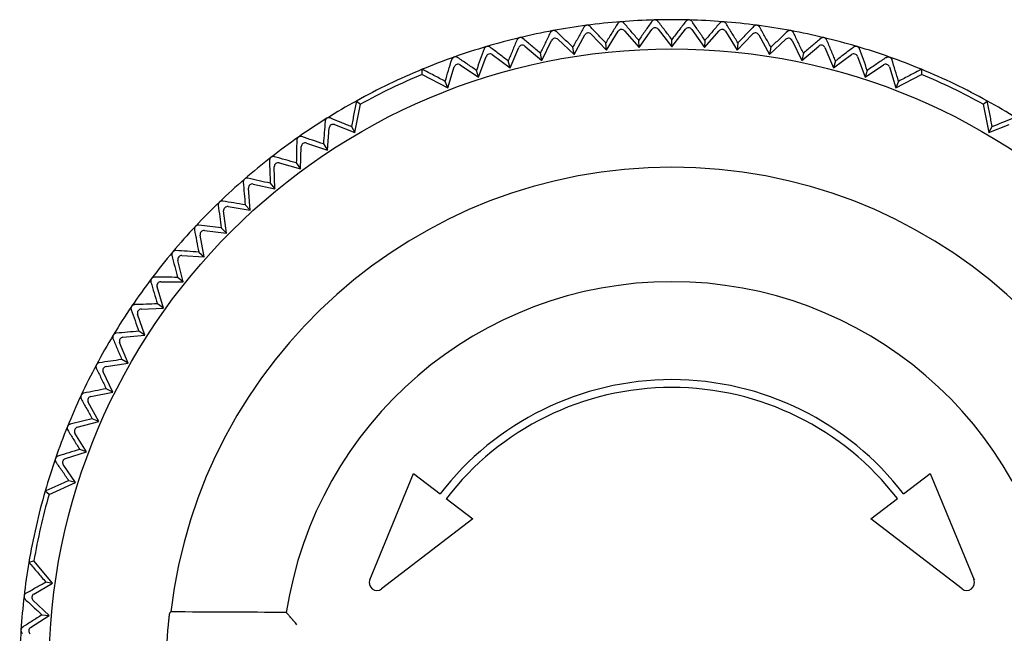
# Model space of a CAD drawing. Header units: millimetres. Extents: x 8 to 306, y 12 to 217.
# Tile 5 of 22: x 145 to 170, y 81 to 97. Entities that reach past the tile are written whole.
import ezdxf

# ---------------------------------------------------------------- set-up
doc = ezdxf.new("R2010")
doc.units = ezdxf.units.MM

msp = doc.modelspace()

# ---------------------------------------------------------------- linework, layer by layer
at = {"color": 7, "linetype": 'Continuous', "lineweight": 30}
for p, q in [((160.565, 96.696), (160.572, 96.696)), ((164.066, 96.604), (164.064, 96.604)), ((159.367, 95.856), (159.644, 96.354)), ((159.804, 96.375), (160.201, 95.965)), ((160.201, 95.965), (160.503, 96.449)), ((160.664, 96.461), (161.039, 96.031)), ((161.039, 96.031), (161.366, 96.498)), ((161.527, 96.503), (161.879, 96.053)), ((161.879, 96.053), (162.231, 96.503)), ((162.391, 96.498), (162.719, 96.031)), ((162.719, 96.031), (163.094, 96.461)), ((163.254, 96.449), (163.557, 95.965)), ((163.557, 95.965), (163.954, 96.375)), ((164.113, 96.354), (164.391, 95.856)), ((158.541, 95.702), (158.791, 96.215)), ((158.949, 96.244), (159.367, 95.856)), ((160.201, 95.965), (160.181, 96.151)), ((161.039, 96.031), (161.029, 96.218)), ((161.879, 96.053), (161.879, 96.24)), ((162.729, 96.218), (162.719, 96.031)), ((163.577, 96.151), (163.557, 95.965)), ((164.391, 95.856), (164.808, 96.244)), ((164.966, 96.215), (165.217, 95.702)), ((157.267, 95.849), (157.723, 95.506)), ((157.723, 95.506), (157.947, 96.031)), ((158.103, 96.069), (158.541, 95.702)), ((158.541, 95.702), (158.502, 95.885)), ((159.367, 95.856), (159.338, 96.04)), ((164.42, 96.04), (164.391, 95.856)), ((165.217, 95.702), (165.655, 96.069)), ((165.256, 95.885), (165.217, 95.702)), ((165.811, 96.031), (166.034, 95.506)), ((166.034, 95.506), (166.491, 95.849)), ((166.637, 96.057), (166.635, 96.058)), ((156.917, 95.267), (157.113, 95.803)), ((157.723, 95.506), (157.675, 95.687)), ((166.083, 95.686), (166.034, 95.506)), ((166.645, 95.803), (166.84, 95.267)), ((155.463, 95.34), (155.469, 95.472)), ((155.463, 95.34), (156.128, 94.996)), ((156.128, 94.996), (156.292, 95.532)), ((156.444, 95.586), (156.917, 95.267)), ((156.917, 95.267), (156.86, 95.445)), ((166.84, 95.267), (167.314, 95.586)), ((166.898, 95.445), (166.84, 95.267)), ((167.465, 95.532), (167.63, 94.996)), ((167.63, 94.996), (168.294, 95.34)), ((168.289, 95.472), (168.294, 95.34)), ((156.128, 94.996), (156.058, 95.161)), ((167.7, 95.162), (167.63, 94.996)), ((153.738, 93.845), (153.883, 94.579)), ((153.776, 94.657), (153.883, 94.579)), ((169.875, 94.579), (169.981, 94.657)), ((169.875, 94.579), (170.019, 93.845)), ((153.034, 93.397), (153.08, 93.966)), ((153.216, 94.051), (153.738, 93.845)), ((153.652, 94.003), (153.738, 93.845)), ((170.019, 93.845), (170.542, 94.051)), ((170.019, 93.845), (170.106, 94.003)), ((152.492, 93.578), (153.034, 93.397)), ((152.344, 92.916), (152.361, 93.486)), ((152.931, 93.553), (153.034, 93.397)), ((151.794, 93.068), (152.344, 92.916)), ((152.233, 93.066), (152.344, 92.916)), ((151.681, 92.399), (151.668, 92.97)), ((151.046, 91.849), (151.003, 92.418)), ((151.124, 92.523), (151.681, 92.399)), ((151.563, 92.543), (151.681, 92.399)), ((150.441, 91.265), (150.368, 91.831)), ((150.483, 91.943), (151.046, 91.849)), ((150.92, 91.986), (151.046, 91.849)), ((149.874, 91.33), (150.441, 91.265)), ((150.308, 91.396), (150.441, 91.265)), ((149.867, 90.651), (149.764, 91.213)), ((149.326, 90.008), (149.194, 90.563)), ((149.297, 90.686), (149.867, 90.651)), ((149.727, 90.775), (149.867, 90.651)), ((149.326, 90.008), (149.18, 90.124)), ((148.819, 89.337), (148.658, 89.885)), ((148.755, 90.013), (149.326, 90.008)), ((148.249, 89.312), (148.819, 89.337)), ((148.819, 89.337), (148.667, 89.446)), ((148.348, 88.641), (148.159, 89.179)), ((147.78, 88.586), (148.348, 88.641)), ((148.348, 88.641), (148.191, 88.742)), ((147.914, 87.921), (147.697, 88.449)), ((147.914, 87.921), (147.752, 88.013)), ((147.35, 87.837), (147.914, 87.921)), ((147.519, 87.179), (147.274, 87.695)), ((147.519, 87.179), (147.352, 87.263)), ((146.959, 87.066), (147.519, 87.179)), ((147.162, 86.418), (146.891, 86.92)), ((147.162, 86.418), (146.991, 86.493)), ((146.61, 86.275), (147.162, 86.418)), ((146.846, 85.639), (146.55, 86.126)), ((146.302, 85.467), (146.846, 85.639)), ((146.846, 85.639), (146.672, 85.705)), ((146.567, 84.852), (146.25, 85.316)), ((154.119, 82.357), (155.248, 85.085)), ((155.248, 85.085), (155.929, 84.563)), ((167.829, 84.563), (168.509, 85.085)), ((168.509, 85.085), (169.639, 82.357)), ((145.883, 84.548), (146.567, 84.852)), ((146.567, 84.852), (146.394, 84.901)), ((145.883, 84.548), (145.783, 84.634)), ((156.087, 84.441), (156.767, 83.919)), ((166.99, 83.919), (167.67, 84.441)), ((156.767, 83.919), (154.425, 82.122)), ((169.332, 82.122), (166.99, 83.919)), ((145.365, 82.803), (145.493, 82.838)), ((145.976, 82.267), (145.493, 82.838)), ((145.49, 81.987), (145.976, 82.267)), ((145.799, 82.298), (145.976, 82.267)), ((145.887, 81.436), (145.471, 81.827)), ((145.408, 81.126), (145.887, 81.436)), ((145.701, 81.453), (145.887, 81.436)), ((149.009, 81.529), (148.976, 81.5)), ((151.977, 81.514), (151.99, 81.5))]:
    msp.add_line(p, q, dxfattribs=at)
msp.add_circle((161.879, 79.997), 16, dxfattribs=at)
for centre, radius, start, end in [((161.879, 79.997), 16.75, 97.5029, 100.4965), ((161.879, 79.997), 16.75, 94.5029, 97.4965), ((161.879, 79.997), 16.75, 91.5029, 94.4729), ((161.879, 79.997), 16.75, 88.5086, 91.4907), ((161.879, 79.997), 16.75, 85.5265, 88.4965), ((161.879, 79.997), 16.75, 82.5029, 85.4965), ((161.879, 79.997), 16.75, 79.5029, 82.4965), ((161.879, 79.997), 16.75, 100.5029, 103.4965), ((161.879, 79.997), 16.75, 76.5029, 79.4965), ((161.879, 79.997), 16.75, 103.5029, 106.4965), ((161.879, 79.997), 16.75, 73.5029, 76.4965), ((161.879, 79.997), 16.75, 106.5029, 109.4965), ((161.879, 79.997), 16.75, 70.5029, 73.4965), ((161.879, 79.997), 16.75, 109.5029, 112.4997), ((161.879, 79.997), 16.75, 67.5003, 70.4965), ((161.879, 79.997), 16.75, 112.4997, 118.9289), ((161.879, 79.997), 16.63, 112.6912, 118.7374), ((161.879, 79.997), 16.75, 61.0711, 67.5003), ((161.879, 79.997), 16.63, 61.2626, 67.3088), ((161.879, 79.997), 16.75, 118.9289, 121.9251), ((161.879, 79.997), 16.75, 58.0743, 61.0711), ((161.879, 79.997), 16.75, 121.9315, 124.9251), ((161.879, 79.997), 16.75, 124.9315, 127.9251), ((161.879, 79.997), 16.75, 127.9315, 130.9251), ((161.879, 79.997), 12.96, 6.7877, 173.2123), ((161.879, 79.997), 16.75, 130.9315, 133.9251), ((161.879, 79.997), 16.75, 133.9315, 136.9251), ((161.879, 79.997), 16.75, 136.9315, 139.9251), ((161.879, 79.997), 16.75, 139.9315, 142.9251), ((161.879, 79.997), 16.75, 142.9315, 145.9251), ((161.879, 79.997), 10.017, 8.7104, 171.2896), ((161.879, 79.997), 16.75, 145.9315, 148.9251), ((161.879, 79.997), 16.75, 148.9315, 151.9251), ((161.879, 79.997), 16.75, 151.9315, 154.9251), ((161.879, 79.997), 7.5, 37.5, 142.5), ((161.879, 79.997), 7.3, 37.5, 142.5), ((161.879, 79.997), 16.75, 154.9315, 157.9251), ((161.879, 79.997), 16.75, 157.9315, 160.9251), ((161.879, 79.997), 16.75, 160.9315, 163.9283), ((161.879, 79.997), 16.75, 163.9283, 170.3575), ((161.879, 79.997), 16.63, 164.1197, 170.166), ((161.879, 79.997), 16.75, 170.3575, 173.3536), ((154.303, 82.281), 0.2, 157.5, 307.5), ((169.454, 82.281), 0.2, 232.5, 22.5), ((161.879, 79.997), 16.75, 173.36, 176.3536), ((161.879, 79.997), 12.992, 174.6889, 185.3111), ((161.879, 79.997), 16.75, 176.36, 179.3536)]:
    msp.add_arc(centre, radius, start, end, dxfattribs=at)
for centre, major_axis in [((159.732, 96.306), (-0.0131, 0.0992)), ((160.588, 96.396), (-0.0078, 0.0997)), ((161.448, 96.441), (-0.0026, 0.1)), ((162.309, 96.441), (0.0026, 0.1)), ((163.169, 96.396), (0.0078, 0.0997)), ((164.026, 96.306), (0.0131, 0.0992)), ((158.039, 95.992), (-0.0233, 0.0972)), ((158.881, 96.171), (-0.0182, 0.0983)), ((164.876, 96.171), (0.0182, 0.0983)), ((165.719, 95.992), (0.0233, 0.0972)), ((157.207, 95.769), (-0.0284, 0.0959)), ((166.551, 95.769), (0.0284, 0.0959)), ((156.388, 95.503), (-0.0334, 0.0943)), ((167.37, 95.503), (0.0334, 0.0943)), ((153.179, 93.958), (-0.0529, 0.0849)), ((152.461, 93.483), (-0.0573, 0.082)), ((151.768, 92.972), (-0.0615, 0.0789)), ((151.103, 92.425), (-0.0655, 0.0756)), ((150.467, 91.844), (-0.0694, 0.072)), ((149.863, 91.231), (-0.0731, 0.0683)), ((149.291, 90.586), (-0.0765, 0.0644)), ((148.754, 89.913), (-0.0798, 0.0603)), ((148.253, 89.213), (-0.0828, 0.056)), ((147.79, 88.487), (-0.0857, 0.0516)), ((147.365, 87.738), (-0.0882, 0.0471)), ((146.979, 86.968), (-0.0906, 0.0424)), ((146.635, 86.178), (-0.0927, 0.0376)), ((146.332, 85.372), (-0.0945, 0.0327)), ((145.54, 81.9), (-0.0993, 0.0116)), ((145.463, 81.042), (-0.0998, 0.0064))]:
    msp.add_ellipse(centre, major_axis=major_axis, ratio=0.999893, start_param=5.350694, end_param=7.215677, dxfattribs=at)
for points, knots in [([(159.693, 96.604), (159.688, 96.603), (159.679, 96.602), (159.667, 96.597), (159.656, 96.592), (159.646, 96.585), (159.637, 96.578), (159.63, 96.57), (159.623, 96.562), (159.62, 96.556), (159.618, 96.553)], [0, 0, 0, 0, 0.1275487, 0.2551706, 0.3819219, 0.5087873, 0.6288122, 0.7492893, 0.8695002, 1, 1, 1, 1]), ([(159.777, 96.574), (159.774, 96.577), (159.768, 96.583), (159.758, 96.589), (159.75, 96.594), (159.739, 96.599), (159.727, 96.603), (159.716, 96.604), (159.705, 96.605), (159.697, 96.604), (159.693, 96.604)], [0, 0, 0, 0, 0.1950255, 0.2946497, 0.395028, 0.5357461, 0.6799358, 0.7761298, 0.8740141, 1, 1, 1, 1]), ([(160.488, 96.648), (160.437, 96.566), (160.335, 96.4), (160.232, 96.234), (160.181, 96.151)], [0, 0, 0, 0, 0.499996, 1, 1, 1, 1]), ([(160.565, 96.696), (160.56, 96.695), (160.552, 96.694), (160.539, 96.69), (160.527, 96.685), (160.518, 96.68), (160.51, 96.674), (160.502, 96.667), (160.494, 96.658), (160.49, 96.651), (160.488, 96.648)], [0, 0, 0, 0, 0.1253864, 0.2551992, 0.3804593, 0.5088277, 0.5974304, 0.6867275, 0.8694992, 1, 1, 1, 1]), ([(160.648, 96.661), (160.644, 96.665), (160.639, 96.671), (160.63, 96.678), (160.621, 96.683), (160.61, 96.689), (160.598, 96.693), (160.585, 96.695), (160.577, 96.696), (160.572, 96.696)], [0, 0, 0, 0, 0.210958, 0.318721, 0.4273, 0.579515, 0.735484, 0.865861, 1, 1, 1, 1]), ([(161.029, 96.218), (160.965, 96.292), (160.838, 96.44), (160.711, 96.587), (160.648, 96.661)], [0, 0, 0, 0, 0.499996, 1, 1, 1, 1]), ([(161.361, 96.698), (161.306, 96.618), (161.195, 96.459), (161.084, 96.298), (161.029, 96.218)], [0, 0, 0, 0, 0.499996, 1, 1, 1, 1]), ([(161.441, 96.741), (161.437, 96.741), (161.428, 96.741), (161.415, 96.738), (161.403, 96.733), (161.394, 96.729), (161.386, 96.723), (161.377, 96.717), (161.369, 96.709), (161.364, 96.701), (161.361, 96.698)], [0, 0, 0, 0, 0.123779, 0.251909, 0.375569, 0.502323, 0.589224, 0.676806, 0.856071, 1, 1, 1, 1]), ([(161.522, 96.703), (161.518, 96.707), (161.513, 96.713), (161.504, 96.72), (161.496, 96.726), (161.486, 96.732), (161.474, 96.737), (161.461, 96.74), (161.45, 96.741), (161.444, 96.741), (161.441, 96.741)], [0, 0, 0, 0, 0.196613, 0.297049, 0.398244, 0.540108, 0.685472, 0.804274, 0.926336, 1, 1, 1, 1]), ([(161.879, 96.24), (161.819, 96.317), (161.7, 96.472), (161.581, 96.626), (161.522, 96.703)], [0, 0, 0, 0, 0.499996, 1, 1, 1, 1]), ([(162.236, 96.703), (162.177, 96.626), (162.058, 96.472), (161.939, 96.317), (161.879, 96.24)], [0, 0, 0, 0, 0.4999962, 1, 1, 1, 1]), ([(162.315, 96.741), (162.31, 96.741), (162.301, 96.741), (162.288, 96.738), (162.276, 96.734), (162.266, 96.729), (162.258, 96.724), (162.252, 96.719), (162.246, 96.714), (162.24, 96.708), (162.237, 96.704), (162.236, 96.703)], [0, 0, 0, 0, 0.130665, 0.265999, 0.396511, 0.530181, 0.624349, 0.719255, 0.816161, 0.913633, 1, 1, 1, 1]), ([(162.318, 96.741), (162.318, 96.741), (162.316, 96.741), (162.315, 96.741), (162.315, 96.741)], [0, 0, 0, 0, 0.526022, 1, 1, 1, 1]), ([(162.397, 96.698), (162.393, 96.703), (162.388, 96.709), (162.38, 96.717), (162.372, 96.723), (162.362, 96.73), (162.35, 96.735), (162.338, 96.739), (162.327, 96.741), (162.321, 96.741), (162.318, 96.741)], [0, 0, 0, 0, 0.196789, 0.297707, 0.3986, 0.54059, 0.686084, 0.80501, 0.927201, 1, 1, 1, 1]), ([(162.729, 96.218), (162.673, 96.298), (162.562, 96.459), (162.452, 96.618), (162.397, 96.698)], [0, 0, 0, 0, 0.499996, 1, 1, 1, 1]), ([(163.11, 96.661), (163.046, 96.587), (162.92, 96.44), (162.793, 96.292), (162.729, 96.218)], [0, 0, 0, 0, 0.499996, 1, 1, 1, 1]), ([(163.185, 96.696), (163.181, 96.696), (163.171, 96.695), (163.158, 96.692), (163.146, 96.688), (163.136, 96.683), (163.128, 96.678), (163.121, 96.672), (163.115, 96.667), (163.112, 96.663), (163.11, 96.661)], [0, 0, 0, 0, 0.142731, 0.290653, 0.433174, 0.578966, 0.682468, 0.786736, 0.893075, 1, 1, 1, 1]), ([(163.185, 96.696), (163.188, 96.696), (163.19, 96.696), (163.193, 96.695), (163.194, 96.695)], [0, 0, 0, 0, 0.786455, 1, 1, 1, 1]), ([(163.27, 96.648), (163.267, 96.653), (163.262, 96.659), (163.254, 96.668), (163.247, 96.674), (163.237, 96.681), (163.226, 96.687), (163.214, 96.692), (163.203, 96.694), (163.196, 96.695), (163.194, 96.695)], [0, 0, 0, 0, 0.196789, 0.297707, 0.3986, 0.54059, 0.686084, 0.80501, 0.927201, 1, 1, 1, 1]), ([(163.577, 96.151), (163.525, 96.234), (163.423, 96.4), (163.321, 96.566), (163.27, 96.648)], [0, 0, 0, 0, 0.499996, 1, 1, 1, 1]), ([(164.064, 96.604), (164.06, 96.604), (164.051, 96.605), (164.038, 96.604), (164.024, 96.601), (164.012, 96.596), (164, 96.59), (163.99, 96.583), (163.983, 96.577), (163.98, 96.574)], [0, 0, 0, 0, 0.118131, 0.256646, 0.400248, 0.538522, 0.679807, 0.838611, 1, 1, 1, 1]), ([(164.139, 96.553), (164.137, 96.557), (164.132, 96.564), (164.125, 96.573), (164.118, 96.58), (164.109, 96.587), (164.097, 96.594), (164.085, 96.599), (164.075, 96.602), (164.069, 96.603), (164.066, 96.604)], [0, 0, 0, 0, 0.196789, 0.297707, 0.3986, 0.54059, 0.686084, 0.80501, 0.927201, 1, 1, 1, 1]), ([(158.755, 96.412), (158.713, 96.324), (158.629, 96.149), (158.544, 95.973), (158.502, 95.885)], [0, 0, 0, 0, 0.499996, 1, 1, 1, 1]), ([(158.826, 96.467), (158.822, 96.466), (158.813, 96.464), (158.801, 96.459), (158.79, 96.453), (158.781, 96.445), (158.773, 96.438), (158.766, 96.43), (158.76, 96.421), (158.757, 96.415), (158.755, 96.412)], [0, 0, 0, 0, 0.127549, 0.255171, 0.381922, 0.508787, 0.628812, 0.749289, 0.8695, 1, 1, 1, 1]), ([(158.913, 96.441), (158.909, 96.444), (158.903, 96.45), (158.893, 96.456), (158.884, 96.46), (158.873, 96.464), (158.859, 96.468), (158.847, 96.469), (158.836, 96.468), (158.829, 96.467), (158.826, 96.467)], [0, 0, 0, 0, 0.19503, 0.294657, 0.395038, 0.534295, 0.676904, 0.822985, 0.910752, 1, 1, 1, 1]), ([(159.338, 96.04), (159.267, 96.107), (159.125, 96.241), (158.983, 96.374), (158.913, 96.441)], [0, 0, 0, 0, 0.499996, 1, 1, 1, 1]), ([(159.618, 96.553), (159.572, 96.467), (159.478, 96.297), (159.385, 96.126), (159.338, 96.04)], [0, 0, 0, 0, 0.499996, 1, 1, 1, 1]), ([(160.181, 96.151), (160.114, 96.222), (159.979, 96.363), (159.845, 96.503), (159.777, 96.574)], [0, 0, 0, 0, 0.499996, 1, 1, 1, 1]), ([(163.98, 96.574), (163.913, 96.503), (163.779, 96.363), (163.644, 96.222), (163.577, 96.151)], [0, 0, 0, 0, 0.4999962, 1, 1, 1, 1]), ([(164.42, 96.04), (164.373, 96.126), (164.279, 96.297), (164.186, 96.467), (164.139, 96.553)], [0, 0, 0, 0, 0.499996, 1, 1, 1, 1]), ([(164.845, 96.441), (164.774, 96.374), (164.633, 96.241), (164.491, 96.107), (164.42, 96.04)], [0, 0, 0, 0, 0.499996, 1, 1, 1, 1]), ([(164.931, 96.467), (164.928, 96.467), (164.922, 96.468), (164.911, 96.469), (164.898, 96.468), (164.885, 96.464), (164.872, 96.46), (164.861, 96.454), (164.852, 96.448), (164.847, 96.443), (164.845, 96.441)], [0, 0, 0, 0, 0.087757, 0.177021, 0.320273, 0.468796, 0.611765, 0.757693, 0.87832, 1, 1, 1, 1]), ([(165.003, 96.412), (165, 96.416), (164.996, 96.424), (164.989, 96.433), (164.983, 96.44), (164.974, 96.448), (164.963, 96.455), (164.951, 96.461), (164.941, 96.465), (164.934, 96.466), (164.931, 96.467)], [0, 0, 0, 0, 0.195025, 0.295038, 0.395027, 0.535745, 0.679934, 0.797618, 0.918522, 1, 1, 1, 1]), ([(165.256, 95.885), (165.214, 95.973), (165.129, 96.149), (165.045, 96.324), (165.003, 96.412)], [0, 0, 0, 0, 0.499996, 1, 1, 1, 1]), ([(157.9, 96.226), (157.863, 96.136), (157.788, 95.957), (157.713, 95.777), (157.675, 95.687)], [0, 0, 0, 0, 0.499996, 1, 1, 1, 1]), ([(157.969, 96.284), (157.964, 96.283), (157.956, 96.281), (157.944, 96.275), (157.933, 96.268), (157.924, 96.261), (157.916, 96.253), (157.91, 96.244), (157.904, 96.235), (157.902, 96.229), (157.9, 96.226)], [0, 0, 0, 0, 0.1275487, 0.2551706, 0.3819219, 0.5087873, 0.6288122, 0.7492893, 0.8695002, 1, 1, 1, 1]), ([(158.056, 96.263), (158.052, 96.267), (158.046, 96.271), (158.036, 96.277), (158.026, 96.281), (158.015, 96.285), (158.003, 96.287), (157.991, 96.287), (157.98, 96.287), (157.973, 96.285), (157.969, 96.284)], [0, 0, 0, 0, 0.195025, 0.294649, 0.3950271, 0.5373013, 0.683177, 0.7716747, 0.8842855, 1, 1, 1, 1]), ([(158.502, 95.885), (158.427, 95.948), (158.278, 96.075), (158.13, 96.2), (158.056, 96.263)], [0, 0, 0, 0, 0.499996, 1, 1, 1, 1]), ([(165.701, 96.263), (165.627, 96.2), (165.479, 96.075), (165.33, 95.948), (165.256, 95.885)], [0, 0, 0, 0, 0.499996, 1, 1, 1, 1]), ([(165.789, 96.284), (165.785, 96.285), (165.777, 96.287), (165.767, 96.287), (165.758, 96.287), (165.748, 96.286), (165.738, 96.283), (165.728, 96.28), (165.721, 96.276), (165.714, 96.272), (165.707, 96.268), (165.703, 96.265), (165.701, 96.263)], [0, 0, 0, 0, 0.112546, 0.228285, 0.302966, 0.37837, 0.533768, 0.625519, 0.718001, 0.812462, 0.907482, 1, 1, 1, 1]), ([(165.858, 96.226), (165.855, 96.231), (165.852, 96.238), (165.845, 96.247), (165.839, 96.255), (165.83, 96.263), (165.82, 96.271), (165.809, 96.278), (165.799, 96.282), (165.792, 96.284), (165.789, 96.284)], [0, 0, 0, 0, 0.195025, 0.295038, 0.395027, 0.535745, 0.679934, 0.797618, 0.918522, 1, 1, 1, 1]), ([(166.083, 95.686), (166.045, 95.777), (165.97, 95.957), (165.895, 96.136), (165.858, 96.226)], [0, 0, 0, 0, 0.499996, 1, 1, 1, 1]), ([(157.056, 95.995), (157.024, 95.904), (156.958, 95.721), (156.892, 95.537), (156.86, 95.445)], [0, 0, 0, 0, 0.499996, 1, 1, 1, 1]), ([(157.122, 96.057), (157.117, 96.056), (157.109, 96.053), (157.097, 96.047), (157.087, 96.04), (157.078, 96.031), (157.071, 96.023), (157.065, 96.014), (157.06, 96.005), (157.058, 95.999), (157.056, 95.995)], [0, 0, 0, 0, 0.1275487, 0.2551706, 0.3819219, 0.5087873, 0.6288122, 0.7492893, 0.8695002, 1, 1, 1, 1]), ([(157.21, 96.041), (157.206, 96.044), (157.199, 96.049), (157.189, 96.053), (157.179, 96.057), (157.169, 96.06), (157.158, 96.061), (157.149, 96.062), (157.138, 96.061), (157.129, 96.059), (157.123, 96.058), (157.122, 96.057)], [0, 0, 0, 0, 0.195008, 0.294624, 0.394993, 0.554567, 0.636699, 0.719661, 0.835953, 0.955505, 1, 1, 1, 1]), ([(157.675, 95.687), (157.597, 95.746), (157.442, 95.864), (157.287, 95.982), (157.21, 96.041)], [0, 0, 0, 0, 0.499996, 1, 1, 1, 1]), ([(166.547, 96.041), (166.47, 95.982), (166.316, 95.864), (166.16, 95.746), (166.083, 95.686)], [0, 0, 0, 0, 0.499996, 1, 1, 1, 1]), ([(166.635, 96.058), (166.631, 96.059), (166.622, 96.061), (166.61, 96.062), (166.6, 96.061), (166.59, 96.06), (166.579, 96.057), (166.569, 96.054), (166.561, 96.05), (166.554, 96.046), (166.55, 96.042), (166.547, 96.041)], [0, 0, 0, 0, 0.134197, 0.273696, 0.352763, 0.432597, 0.597063, 0.696007, 0.795732, 0.897569, 1, 1, 1, 1]), ([(166.701, 95.995), (166.699, 96), (166.696, 96.008), (166.69, 96.017), (166.684, 96.026), (166.676, 96.034), (166.666, 96.043), (166.655, 96.05), (166.646, 96.054), (166.639, 96.056), (166.637, 96.057)], [0, 0, 0, 0, 0.196789, 0.297707, 0.3986, 0.54059, 0.686084, 0.80501, 0.927201, 1, 1, 1, 1]), ([(166.898, 95.445), (166.865, 95.537), (166.8, 95.721), (166.734, 95.904), (166.701, 95.995)], [0, 0, 0, 0, 0.499996, 1, 1, 1, 1]), ([(156.058, 95.161), (156.086, 95.255), (156.142, 95.442), (156.198, 95.628), (156.226, 95.721)], [0, 0, 0, 0, 0.499996, 1, 1, 1, 1]), ([(156.288, 95.786), (156.283, 95.785), (156.275, 95.781), (156.264, 95.775), (156.254, 95.767), (156.246, 95.758), (156.239, 95.749), (156.233, 95.74), (156.229, 95.731), (156.227, 95.724), (156.226, 95.721)], [0, 0, 0, 0, 0.1275479, 0.2551691, 0.3819197, 0.5087843, 0.6288085, 0.7492849, 0.8694951, 1, 1, 1, 1]), ([(156.377, 95.775), (156.372, 95.777), (156.366, 95.782), (156.355, 95.786), (156.346, 95.789), (156.334, 95.791), (156.322, 95.792), (156.309, 95.792), (156.298, 95.79), (156.291, 95.787), (156.288, 95.786)], [0, 0, 0, 0, 0.195021, 0.294643, 0.39502, 0.52948, 0.666924, 0.785092, 0.906465, 1, 1, 1, 1]), ([(156.86, 95.445), (156.779, 95.5), (156.618, 95.61), (156.457, 95.72), (156.377, 95.775)], [0, 0, 0, 0, 0.499996, 1, 1, 1, 1]), ([(167.381, 95.775), (167.3, 95.72), (167.14, 95.61), (166.979, 95.5), (166.898, 95.445)], [0, 0, 0, 0, 0.499996, 1, 1, 1, 1]), ([(167.381, 95.775), (167.385, 95.777), (167.392, 95.782), (167.403, 95.786), (167.412, 95.789), (167.423, 95.791), (167.436, 95.792), (167.449, 95.792), (167.46, 95.79), (167.467, 95.787), (167.47, 95.786)], [0, 0, 0, 0, 0.195021, 0.294643, 0.39502, 0.529474, 0.666912, 0.785082, 0.906455, 1, 1, 1, 1]), ([(167.47, 95.786), (167.474, 95.785), (167.482, 95.781), (167.493, 95.775), (167.503, 95.767), (167.511, 95.759), (167.517, 95.752), (167.523, 95.743), (167.528, 95.732), (167.531, 95.724), (167.532, 95.721)], [0, 0, 0, 0, 0.125387, 0.255199, 0.38046, 0.508828, 0.597768, 0.686728, 0.8695, 1, 1, 1, 1]), ([(167.7, 95.162), (167.672, 95.255), (167.616, 95.442), (167.56, 95.628), (167.532, 95.721)], [0, 0, 0, 0, 0.499996, 1, 1, 1, 1]), ([(156.058, 95.161), (156.009, 95.187), (155.912, 95.239), (155.765, 95.316), (155.617, 95.394), (155.519, 95.446), (155.469, 95.472)], [0, 0, 0, 0, 0.246332, 0.495108, 0.74633, 1, 1, 1, 1]), ([(168.289, 95.472), (168.239, 95.446), (168.14, 95.394), (167.992, 95.316), (167.846, 95.239), (167.748, 95.187), (167.7, 95.162)], [0, 0, 0, 0, 0.253669, 0.504891, 0.753667, 1, 1, 1, 1]), ([(153.776, 94.657), (153.766, 94.602), (153.745, 94.492), (153.714, 94.328), (153.683, 94.165), (153.662, 94.057), (153.652, 94.003)], [0, 0, 0, 0, 0.253669, 0.504891, 0.753667, 1, 1, 1, 1]), ([(170.106, 94.003), (170.095, 94.057), (170.075, 94.165), (170.044, 94.328), (170.012, 94.492), (169.992, 94.602), (169.981, 94.657)], [0, 0, 0, 0, 0.246332, 0.495108, 0.74633, 1, 1, 1, 1]), ([(152.974, 94.136), (152.967, 94.039), (152.952, 93.845), (152.938, 93.65), (152.931, 93.553)], [0, 0, 0, 0, 0.4999962, 1, 1, 1, 1]), ([(153.02, 94.213), (153.017, 94.211), (153.009, 94.206), (153, 94.197), (152.992, 94.187), (152.986, 94.177), (152.981, 94.166), (152.977, 94.156), (152.975, 94.146), (152.974, 94.139), (152.974, 94.136)], [0, 0, 0, 0, 0.127549, 0.255171, 0.381922, 0.508788, 0.628813, 0.74929, 0.869501, 1, 1, 1, 1]), ([(153.11, 94.221), (153.107, 94.222), (153.102, 94.224), (153.093, 94.226), (153.084, 94.228), (153.073, 94.228), (153.061, 94.228), (153.049, 94.225), (153.036, 94.221), (153.027, 94.217), (153.021, 94.214), (153.02, 94.213)], [0, 0, 0, 0, 0.107663, 0.21601, 0.326911, 0.438919, 0.567952, 0.69983, 0.829048, 0.962736, 1, 1, 1, 1]), ([(153.11, 94.221), (153.2, 94.185), (153.38, 94.112), (153.561, 94.039), (153.652, 94.003)], [0, 0, 0, 0, 0.499996, 1, 1, 1, 1]), ([(170.106, 94.003), (170.196, 94.039), (170.377, 94.112), (170.557, 94.184), (170.647, 94.221)], [0, 0, 0, 0, 0.499996, 1, 1, 1, 1]), ([(152.246, 93.65), (152.244, 93.553), (152.24, 93.359), (152.236, 93.164), (152.233, 93.066)], [0, 0, 0, 0, 0.499996, 1, 1, 1, 1]), ([(152.289, 93.73), (152.285, 93.727), (152.278, 93.722), (152.269, 93.712), (152.262, 93.702), (152.256, 93.692), (152.252, 93.681), (152.249, 93.671), (152.247, 93.661), (152.246, 93.654), (152.246, 93.65)], [0, 0, 0, 0, 0.127549, 0.255171, 0.381922, 0.508788, 0.628813, 0.74929, 0.869501, 1, 1, 1, 1]), ([(152.378, 93.742), (152.373, 93.744), (152.365, 93.746), (152.355, 93.747), (152.345, 93.748), (152.333, 93.747), (152.32, 93.745), (152.307, 93.74), (152.296, 93.735), (152.29, 93.731), (152.289, 93.73)], [0, 0, 0, 0, 0.18836, 0.284419, 0.38114, 0.517849, 0.657622, 0.794554, 0.936594, 1, 1, 1, 1]), ([(152.931, 93.553), (152.838, 93.585), (152.654, 93.648), (152.47, 93.711), (152.378, 93.742)], [0, 0, 0, 0, 0.499996, 1, 1, 1, 1]), ([(151.583, 93.209), (151.58, 93.206), (151.573, 93.201), (151.564, 93.191), (151.557, 93.18), (151.552, 93.169), (151.549, 93.159), (151.546, 93.148), (151.545, 93.138), (151.545, 93.131), (151.545, 93.128)], [0, 0, 0, 0, 0.127549, 0.255171, 0.381922, 0.508788, 0.628813, 0.74929, 0.869501, 1, 1, 1, 1]), ([(151.545, 93.128), (151.548, 93.03), (151.554, 92.836), (151.56, 92.641), (151.563, 92.543)], [0, 0, 0, 0, 0.4999962, 1, 1, 1, 1]), ([(151.671, 93.226), (151.667, 93.227), (151.659, 93.229), (151.645, 93.23), (151.632, 93.23), (151.618, 93.227), (151.607, 93.223), (151.598, 93.219), (151.59, 93.215), (151.586, 93.211), (151.583, 93.209)], [0, 0, 0, 0, 0.159868, 0.32219, 0.46601, 0.613045, 0.757122, 0.831675, 0.907067, 1, 1, 1, 1]), ([(152.233, 93.066), (152.14, 93.093), (151.952, 93.146), (151.765, 93.2), (151.671, 93.226)], [0, 0, 0, 0, 0.499996, 1, 1, 1, 1]), ([(150.906, 92.652), (150.902, 92.649), (150.896, 92.643), (150.888, 92.633), (150.882, 92.622), (150.877, 92.611), (150.874, 92.6), (150.872, 92.59), (150.871, 92.579), (150.872, 92.572), (150.872, 92.569)], [0, 0, 0, 0, 0.127549, 0.255171, 0.381922, 0.508788, 0.628813, 0.74929, 0.869501, 1, 1, 1, 1]), ([(150.872, 92.569), (150.88, 92.472), (150.896, 92.278), (150.912, 92.084), (150.92, 91.986)], [0, 0, 0, 0, 0.499996, 1, 1, 1, 1]), ([(150.993, 92.674), (150.99, 92.675), (150.983, 92.676), (150.971, 92.677), (150.958, 92.676), (150.945, 92.673), (150.932, 92.669), (150.921, 92.664), (150.913, 92.658), (150.908, 92.654), (150.906, 92.652)], [0, 0, 0, 0, 0.1304891, 0.2622434, 0.4142073, 0.5695887, 0.6957578, 0.8253194, 0.9119473, 1, 1, 1, 1]), ([(151.563, 92.543), (151.468, 92.565), (151.277, 92.609), (151.088, 92.652), (150.993, 92.674)], [0, 0, 0, 0, 0.499996, 1, 1, 1, 1]), ([(150.258, 92.061), (150.255, 92.057), (150.249, 92.051), (150.242, 92.04), (150.236, 92.029), (150.232, 92.018), (150.229, 92.007), (150.228, 91.996), (150.228, 91.986), (150.229, 91.979), (150.229, 91.975)], [0, 0, 0, 0, 0.127549, 0.255171, 0.381922, 0.508788, 0.628813, 0.74929, 0.869501, 1, 1, 1, 1]), ([(150.345, 92.087), (150.342, 92.087), (150.336, 92.088), (150.326, 92.089), (150.314, 92.088), (150.3, 92.085), (150.287, 92.08), (150.276, 92.075), (150.266, 92.068), (150.261, 92.063), (150.258, 92.061)], [0, 0, 0, 0, 0.100292, 0.20113, 0.362207, 0.526955, 0.656454, 0.789372, 0.893457, 1, 1, 1, 1]), ([(150.92, 91.986), (150.824, 92.003), (150.632, 92.037), (150.44, 92.07), (150.345, 92.087)], [0, 0, 0, 0, 0.499996, 1, 1, 1, 1]), ([(150.229, 91.975), (150.242, 91.879), (150.268, 91.687), (150.295, 91.493), (150.308, 91.396)], [0, 0, 0, 0, 0.499996, 1, 1, 1, 1]), ([(149.643, 91.436), (149.64, 91.433), (149.634, 91.426), (149.627, 91.415), (149.622, 91.403), (149.619, 91.392), (149.617, 91.381), (149.616, 91.37), (149.616, 91.36), (149.617, 91.353), (149.618, 91.349)], [0, 0, 0, 0, 0.127549, 0.255171, 0.381922, 0.508788, 0.628813, 0.74929, 0.869501, 1, 1, 1, 1]), ([(149.618, 91.349), (149.636, 91.254), (149.672, 91.063), (149.709, 90.871), (149.727, 90.775)], [0, 0, 0, 0, 0.4999962, 1, 1, 1, 1]), ([(149.728, 91.467), (149.722, 91.467), (149.714, 91.468), (149.703, 91.467), (149.693, 91.465), (149.681, 91.462), (149.669, 91.456), (149.658, 91.45), (149.65, 91.443), (149.645, 91.438), (149.643, 91.436)], [0, 0, 0, 0, 0.1950251, 0.2946491, 0.3950273, 0.5357451, 0.6799345, 0.7976185, 0.9185223, 1, 1, 1, 1]), ([(150.308, 91.396), (150.211, 91.408), (150.017, 91.432), (149.824, 91.455), (149.728, 91.467)], [0, 0, 0, 0, 0.499996, 1, 1, 1, 1]), ([(149.144, 90.815), (149.139, 90.815), (149.131, 90.815), (149.119, 90.814), (149.109, 90.812), (149.098, 90.808), (149.086, 90.802), (149.076, 90.795), (149.068, 90.787), (149.063, 90.782), (149.061, 90.78)], [0, 0, 0, 0, 0.195025, 0.294649, 0.395027, 0.535745, 0.679934, 0.797618, 0.918522, 1, 1, 1, 1]), ([(149.727, 90.775), (149.63, 90.782), (149.435, 90.795), (149.241, 90.808), (149.144, 90.815)], [0, 0, 0, 0, 0.499996, 1, 1, 1, 1]), ([(149.061, 90.78), (149.058, 90.776), (149.053, 90.769), (149.047, 90.758), (149.042, 90.746), (149.039, 90.735), (149.038, 90.723), (149.038, 90.713), (149.038, 90.702), (149.04, 90.696), (149.041, 90.692)], [0, 0, 0, 0, 0.127549, 0.255171, 0.381922, 0.508787, 0.628812, 0.749289, 0.8695, 1, 1, 1, 1]), ([(149.041, 90.692), (149.064, 90.598), (149.11, 90.409), (149.156, 90.219), (149.18, 90.124)], [0, 0, 0, 0, 0.499996, 1, 1, 1, 1]), ([(148.514, 90.094), (148.512, 90.091), (148.507, 90.083), (148.501, 90.072), (148.497, 90.06), (148.495, 90.048), (148.494, 90.037), (148.494, 90.026), (148.496, 90.016), (148.498, 90.009), (148.499, 90.005)], [0, 0, 0, 0, 0.1275487, 0.2551706, 0.3819219, 0.5087873, 0.6288122, 0.7492893, 0.8695002, 1, 1, 1, 1]), ([(148.595, 90.134), (148.59, 90.134), (148.582, 90.133), (148.571, 90.131), (148.561, 90.128), (148.55, 90.124), (148.539, 90.117), (148.528, 90.11), (148.52, 90.102), (148.516, 90.097), (148.514, 90.094)], [0, 0, 0, 0, 0.195025, 0.294649, 0.395027, 0.535745, 0.679934, 0.797618, 0.918522, 1, 1, 1, 1]), ([(149.18, 90.124), (149.082, 90.126), (148.887, 90.129), (148.693, 90.132), (148.595, 90.134)], [0, 0, 0, 0, 0.499996, 1, 1, 1, 1]), ([(148.499, 90.005), (148.527, 89.912), (148.583, 89.726), (148.639, 89.539), (148.667, 89.446)], [0, 0, 0, 0, 0.499996, 1, 1, 1, 1]), ([(148.004, 89.381), (148.002, 89.377), (147.997, 89.37), (147.992, 89.358), (147.989, 89.345), (147.987, 89.334), (147.987, 89.322), (147.988, 89.312), (147.99, 89.301), (147.992, 89.295), (147.993, 89.292)], [0, 0, 0, 0, 0.127549, 0.255171, 0.381922, 0.508787, 0.628812, 0.749289, 0.8695, 1, 1, 1, 1]), ([(147.993, 89.292), (148.026, 89.2), (148.092, 89.017), (148.158, 88.833), (148.191, 88.742)], [0, 0, 0, 0, 0.499996, 1, 1, 1, 1]), ([(148.083, 89.425), (148.079, 89.424), (148.072, 89.424), (148.061, 89.422), (148.05, 89.418), (148.038, 89.412), (148.027, 89.405), (148.017, 89.397), (148.01, 89.389), (148.006, 89.383), (148.004, 89.381)], [0, 0, 0, 0, 0.13166, 0.263603, 0.395061, 0.537591, 0.679954, 0.799278, 0.918524, 1, 1, 1, 1]), ([(148.667, 89.446), (148.569, 89.442), (148.374, 89.435), (148.18, 89.428), (148.083, 89.425)], [0, 0, 0, 0, 0.499996, 1, 1, 1, 1]), ([(147.532, 88.642), (147.53, 88.638), (147.526, 88.63), (147.521, 88.618), (147.519, 88.606), (147.518, 88.594), (147.518, 88.583), (147.519, 88.572), (147.522, 88.562), (147.524, 88.555), (147.526, 88.552)], [0, 0, 0, 0, 0.127549, 0.255171, 0.381922, 0.508787, 0.628812, 0.749289, 0.8695, 1, 1, 1, 1]), ([(147.526, 88.552), (147.563, 88.462), (147.638, 88.283), (147.714, 88.103), (147.752, 88.013)], [0, 0, 0, 0, 0.499996, 1, 1, 1, 1]), ([(147.609, 88.69), (147.605, 88.689), (147.598, 88.688), (147.587, 88.685), (147.576, 88.681), (147.564, 88.675), (147.554, 88.668), (147.544, 88.659), (147.537, 88.65), (147.534, 88.644), (147.532, 88.642)], [0, 0, 0, 0, 0.13166, 0.263603, 0.395061, 0.537591, 0.679954, 0.799278, 0.918524, 1, 1, 1, 1]), ([(148.191, 88.742), (148.093, 88.733), (147.899, 88.716), (147.705, 88.698), (147.609, 88.69)], [0, 0, 0, 0, 0.499996, 1, 1, 1, 1]), ([(147.752, 88.013), (147.655, 87.999), (147.462, 87.972), (147.269, 87.945), (147.173, 87.931)], [0, 0, 0, 0, 0.499996, 1, 1, 1, 1]), ([(147.099, 87.879), (147.097, 87.875), (147.093, 87.867), (147.09, 87.855), (147.088, 87.842), (147.087, 87.83), (147.088, 87.819), (147.09, 87.809), (147.093, 87.799), (147.096, 87.792), (147.098, 87.789)], [0, 0, 0, 0, 0.1275487, 0.2551706, 0.3819219, 0.5087873, 0.6288122, 0.7492893, 0.8695002, 1, 1, 1, 1]), ([(147.098, 87.789), (147.14, 87.702), (147.224, 87.527), (147.309, 87.351), (147.352, 87.263)], [0, 0, 0, 0, 0.4999962, 1, 1, 1, 1]), ([(147.173, 87.931), (147.17, 87.93), (147.163, 87.929), (147.152, 87.926), (147.141, 87.921), (147.13, 87.914), (147.12, 87.906), (147.111, 87.897), (147.104, 87.888), (147.101, 87.882), (147.099, 87.879)], [0, 0, 0, 0, 0.1316601, 0.2636034, 0.3950609, 0.5375905, 0.6799545, 0.799278, 0.9185236, 1, 1, 1, 1]), ([(147.352, 87.263), (147.256, 87.244), (147.064, 87.206), (146.873, 87.169), (146.778, 87.15)], [0, 0, 0, 0, 0.499996, 1, 1, 1, 1]), ([(146.707, 87.095), (146.705, 87.091), (146.702, 87.083), (146.699, 87.07), (146.697, 87.057), (146.698, 87.046), (146.699, 87.034), (146.702, 87.024), (146.705, 87.014), (146.708, 87.008), (146.71, 87.005)], [0, 0, 0, 0, 0.1275487, 0.2551706, 0.3819219, 0.5087873, 0.6288122, 0.7492893, 0.8695002, 1, 1, 1, 1]), ([(146.778, 87.15), (146.775, 87.15), (146.768, 87.148), (146.757, 87.144), (146.746, 87.139), (146.736, 87.131), (146.726, 87.123), (146.718, 87.113), (146.711, 87.104), (146.708, 87.098), (146.707, 87.095)], [0, 0, 0, 0, 0.13166, 0.263603, 0.395061, 0.537591, 0.679954, 0.799278, 0.918524, 1, 1, 1, 1]), ([(146.71, 87.005), (146.757, 86.92), (146.85, 86.749), (146.944, 86.578), (146.991, 86.493)], [0, 0, 0, 0, 0.499996, 1, 1, 1, 1]), ([(146.991, 86.493), (146.897, 86.469), (146.707, 86.421), (146.519, 86.374), (146.424, 86.35)], [0, 0, 0, 0, 0.499996, 1, 1, 1, 1]), ([(146.356, 86.291), (146.355, 86.287), (146.352, 86.279), (146.349, 86.266), (146.349, 86.253), (146.35, 86.241), (146.352, 86.23), (146.355, 86.22), (146.359, 86.21), (146.362, 86.204), (146.364, 86.201)], [0, 0, 0, 0, 0.1275487, 0.2551706, 0.3819219, 0.5087873, 0.6288122, 0.7492893, 0.8695002, 1, 1, 1, 1]), ([(146.424, 86.35), (146.421, 86.349), (146.414, 86.347), (146.404, 86.343), (146.393, 86.337), (146.383, 86.329), (146.374, 86.32), (146.366, 86.31), (146.36, 86.3), (146.357, 86.294), (146.356, 86.291)], [0, 0, 0, 0, 0.13166, 0.263603, 0.395061, 0.537591, 0.679954, 0.799278, 0.918524, 1, 1, 1, 1]), ([(146.364, 86.201), (146.415, 86.119), (146.518, 85.954), (146.62, 85.788), (146.672, 85.705)], [0, 0, 0, 0, 0.499996, 1, 1, 1, 1]), ([(146.113, 85.533), (146.11, 85.532), (146.103, 85.529), (146.093, 85.524), (146.083, 85.518), (146.073, 85.509), (146.064, 85.5), (146.057, 85.489), (146.052, 85.479), (146.049, 85.473), (146.048, 85.47)], [0, 0, 0, 0, 0.13166, 0.263603, 0.395061, 0.537591, 0.679954, 0.799278, 0.918524, 1, 1, 1, 1]), ([(146.672, 85.705), (146.578, 85.676), (146.392, 85.618), (146.206, 85.561), (146.113, 85.533)], [0, 0, 0, 0, 0.499996, 1, 1, 1, 1]), ([(146.048, 85.47), (146.047, 85.466), (146.044, 85.458), (146.043, 85.445), (146.043, 85.432), (146.044, 85.42), (146.047, 85.409), (146.05, 85.399), (146.055, 85.39), (146.059, 85.384), (146.061, 85.381)], [0, 0, 0, 0, 0.127548, 0.255169, 0.38192, 0.508784, 0.628809, 0.749285, 0.869495, 1, 1, 1, 1]), ([(146.394, 84.901), (146.338, 84.981), (146.227, 85.142), (146.116, 85.301), (146.061, 85.381)], [0, 0, 0, 0, 0.499996, 1, 1, 1, 1]), ([(146.394, 84.901), (146.343, 84.879), (146.242, 84.835), (146.09, 84.768), (145.937, 84.701), (145.835, 84.657), (145.783, 84.634)], [0, 0, 0, 0, 0.246332, 0.495108, 0.74633, 1, 1, 1, 1]), ([(145.365, 82.803), (145.402, 82.76), (145.475, 82.676), (145.584, 82.549), (145.692, 82.423), (145.764, 82.339), (145.799, 82.298)], [0, 0, 0, 0, 0.253669, 0.504891, 0.753667, 1, 1, 1, 1]), ([(145.291, 82.01), (145.376, 82.058), (145.545, 82.153), (145.714, 82.25), (145.799, 82.298)], [0, 0, 0, 0, 0.499996, 1, 1, 1, 1]), ([(145.291, 82.01), (145.288, 82.008), (145.282, 82.004), (145.273, 81.997), (145.265, 81.989), (145.257, 81.978), (145.25, 81.967), (145.246, 81.955), (145.243, 81.945), (145.242, 81.938), (145.241, 81.935)], [0, 0, 0, 0, 0.13166, 0.263603, 0.395061, 0.537591, 0.679954, 0.799278, 0.918524, 1, 1, 1, 1]), ([(145.241, 81.935), (145.241, 81.931), (145.24, 81.922), (145.241, 81.909), (145.244, 81.896), (145.248, 81.886), (145.252, 81.878), (145.257, 81.868), (145.264, 81.859), (145.27, 81.853), (145.273, 81.85)], [0, 0, 0, 0, 0.125387, 0.255199, 0.38046, 0.508828, 0.597768, 0.686728, 0.8695, 1, 1, 1, 1]), ([(145.273, 81.85), (145.344, 81.784), (145.486, 81.652), (145.63, 81.52), (145.701, 81.453)], [0, 0, 0, 0, 0.499996, 1, 1, 1, 1]), ([(145.701, 81.453), (145.619, 81.401), (145.454, 81.296), (145.291, 81.191), (145.209, 81.139)], [0, 0, 0, 0, 0.499996, 1, 1, 1, 1]), ([(148.976, 81.5), (148.976, 81.499), (148.976, 81.499), (148.975, 81.495), (148.975, 81.49), (148.974, 81.482), (148.972, 81.473), (148.971, 81.462), (148.969, 81.448), (148.967, 81.433), (148.965, 81.417), (148.963, 81.398), (148.961, 81.379), (148.958, 81.358), (148.956, 81.336), (148.954, 81.313), (148.951, 81.289), (148.949, 81.266), (148.946, 81.243), (148.944, 81.221), (148.943, 81.207), (148.942, 81.2)], [0, 0, 0, 0, 0.05353, 0.107252, 0.160974, 0.214505, 0.268025, 0.321736, 0.375447, 0.428969, 0.482698, 0.536617, 0.590537, 0.644267, 0.698325, 0.752574, 0.806824, 0.860882, 0.907235, 0.953647, 1, 1, 1, 1]), ([(151.977, 81.514), (151.482, 81.517), (150.493, 81.522), (149.504, 81.526), (149.009, 81.529)], [0, 0, 0, 0, 0.5, 1, 1, 1, 1]), ([(152.251, 81.2), (152.238, 81.214), (152.213, 81.243), (152.179, 81.283), (152.153, 81.312), (152.135, 81.332), (152.124, 81.345), (152.114, 81.357), (152.104, 81.368), (152.095, 81.378), (152.087, 81.387), (152.075, 81.401), (152.059, 81.42), (152.04, 81.441), (152.025, 81.459), (152.012, 81.474), (152.002, 81.485), (151.995, 81.493), (151.991, 81.499), (151.99, 81.499), (151.99, 81.5)], [0, 0, 0, 0, 0.107175, 0.204749, 0.292744, 0.32754, 0.360585, 0.39188, 0.421431, 0.449243, 0.475321, 0.499673, 0.571868, 0.640755, 0.706564, 0.76956, 0.830043, 0.888351, 0.944865, 1, 1, 1, 1]), ([(145.163, 81.061), (145.162, 81.057), (145.162, 81.048), (145.164, 81.035), (145.167, 81.023), (145.172, 81.013), (145.176, 81.005), (145.182, 80.996), (145.189, 80.987), (145.196, 80.981), (145.198, 80.979)], [0, 0, 0, 0, 0.125387, 0.255199, 0.38046, 0.508828, 0.597768, 0.686728, 0.8695, 1, 1, 1, 1]), ([(145.209, 81.139), (145.204, 81.136), (145.198, 81.131), (145.189, 81.123), (145.183, 81.116), (145.176, 81.106), (145.17, 81.094), (145.166, 81.082), (145.163, 81.071), (145.163, 81.064), (145.163, 81.061)], [0, 0, 0, 0, 0.195025, 0.294649, 0.395027, 0.535745, 0.679934, 0.797618, 0.918522, 1, 1, 1, 1])]:
    msp.add_open_spline(points, degree=3, knots=knots, dxfattribs=at)

doc.saveas('drawing.dxf')
